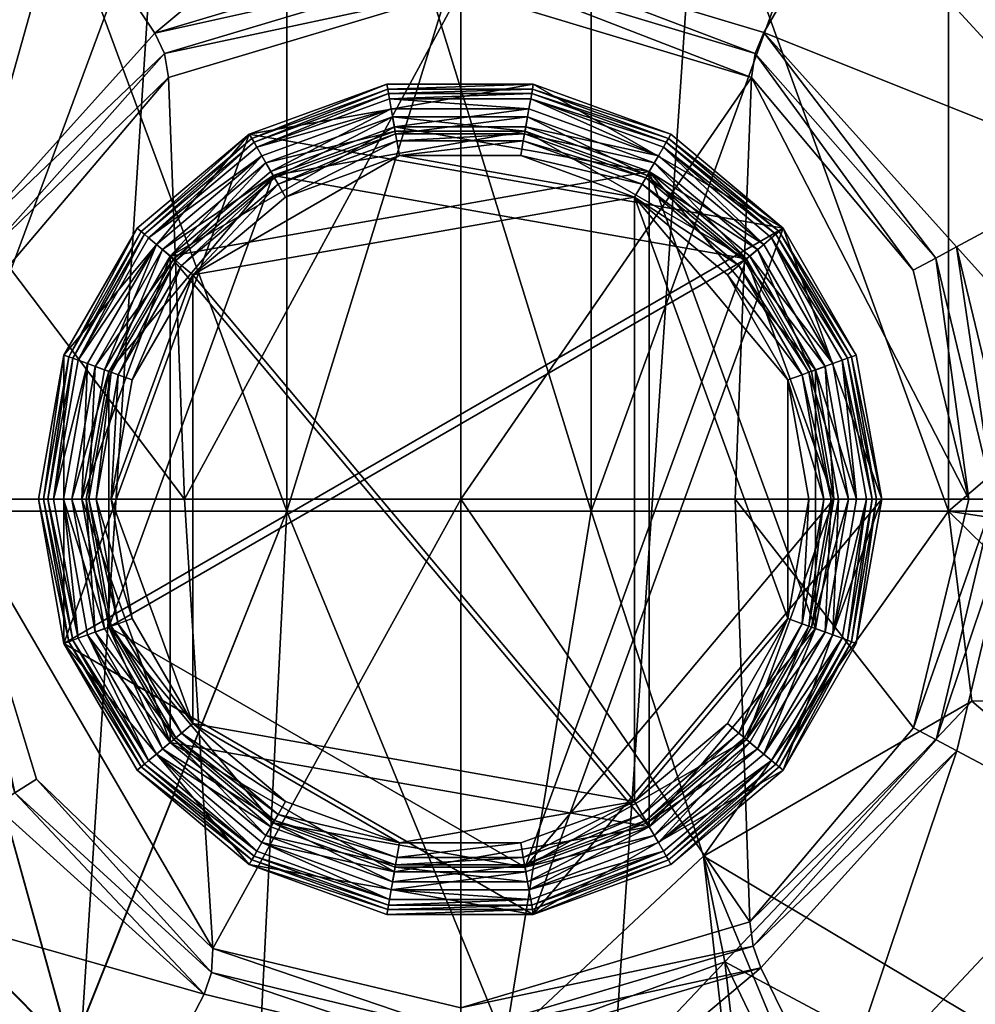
# Model space of a CAD drawing. Header units: centimetres. Extents: x -29.1 to 29.1, y -0.9 to 51.1.
# Tile 21 of 68: x -2.8 to 3.3, y 13.9 to 20.2. Entities that reach past the tile are written whole.
import ezdxf

# ---------------------------------------------------------------- set-up
doc = ezdxf.new("R2010")
doc.units = ezdxf.units.CM
doc.layers.add('CG261210', color=7, linetype='Continuous', true_color=0x99e4b8)

msp = doc.modelspace()

# ---------------------------------------------------------------- meshes
at = {"layer": 'CG261210', "color": 73, "true_color": 0x8fe157}
mesh = msp.add_polyface(dxfattribs=at)
corners = [(3.5345, 51.1, 4.35), (3.5345, -0.9, 4.35), (0.0049, -0.9, 4.35), (-1.7558, 17.1003, 6.09), (0.0045, 17.1003, 6.09), (0.0049, 20.348, 6.09), (1.7548, 17.1003, 6.09), (1.8585, 19.7887, 6.09), (-1.5756, 14.2363, 6.09), (0.0049, 13.8561, 6.09), (1.8481, 14.4049, 6.09), (2.8903, 15.6414, 6.09), (3.2437, 17.1002, 6.09), (-3.3592, 51.1, 4.35), (-3.3592, -0.9, 4.35), (-6.4524, -0.9, 4.35), (-2.8778, 18.5863, 6.09), (-3.2452, 17.0999, 6.09), (-1.8594, 19.788, 6.09), (-2.7009, 15.3155, 6.09), (0.0049, 51.1, 4.35), (2.8891, 18.5612, 6.09), (-4.608, 17.1224, 5.4335), (-4.1, 19.2107, 5.4335), (-4.8873, 19.6272, 4.95), (-3.8519, 14.5762, 5.4335), (-5.502, 17.1, 4.95), (4.6134, 17.0997, 5.4335), (4.1027, 14.9991, 5.4335), (4.8879, 14.5742, 4.95), (5.502, 17.1, 4.95), (4.8842, 19.6324, 4.95), (4.0981, 19.2117, 5.4335), (-3.553, 17.1026, 6.0112), (-3.1556, 18.7307, 6.0114), (-2.9656, 15.1465, 6.0112), (3.5517, 17.1001, 6.0116), (3.1673, 15.4953, 6.0114), (3.1657, 18.7081, 6.0115), (-3.022, 18.662, 6.0703), (-3.4041, 17.1005, 6.0703), (-2.839, 15.2277, 6.0703), (3.0344, 15.5656, 6.0703), (3.4027, 17.1001, 6.0704), (3.0332, 18.6372, 6.0704), (1.8682, 14.2497, 6.0703)]
mesh.append_faces([[corners[k] for k in face] for face in [(0, 1, 2), (3, 4, 5), (4, 6, 7), (4, 3, 8), (8, 9, 4), (6, 10, 11), (11, 12, 6), (13, 14, 15), (16, 17, 3), (3, 18, 16), (17, 19, 8), (8, 3, 17), (20, 2, 14), (12, 21, 7), (7, 6, 12), (4, 9, 10), (10, 6, 4), (22, 23, 24), (25, 22, 26), (27, 28, 29), (30, 31, 32), (32, 27, 30), (23, 22, 33), (33, 34, 23), (22, 25, 35), (35, 33, 22), (28, 27, 36), (36, 37, 28), (27, 32, 38), (38, 36, 27), (39, 16, 18), (40, 17, 16), (16, 39, 40), (41, 19, 17), (17, 40, 41), (42, 11, 10), (43, 12, 11), (11, 42, 43), (44, 21, 12), (12, 43, 44), (33, 40, 39), (39, 34, 33), (35, 41, 40), (40, 33, 35), (37, 42, 45), (36, 43, 42), (42, 37, 36), (38, 44, 43), (43, 36, 38)]], dxfattribs={"vtx2": -1, "color": 73})
mesh = msp.add_polyface(dxfattribs=at)
corners = [(0.0005, 42.3133, 6.09), (-2.3799, 41.603, 6.09), (-2.1565, 38.1, 6.09), (0.0045, 38.1, 6.09), (-2.3881, 34.6024, 6.09), (0.0001, 33.8867, 6.09), (-3.5153, 40.4131, 6.09), (-4.2133, 38.1, 6.09), (-3.6635, 36.0397, 6.09), (-3.3592, -0.9, 4.35), (-3.3592, 51.1, 4.35), (0.0049, 51.1, 4.35), (-3.3594, 43.6007, 4.95), (-5.4006, 41.6308, 4.95), (-4.6379, 41.167, 5.4335), (-2.9158, 42.8289, 5.4335), (-5.5544, 38.0903, 5.4335), (-5.556, 34.8356, 4.95), (-2.9635, 32.3684, 4.95), (-2.5355, 33.153, 5.4335), (-4.787, 35.2956, 5.4335), (-0.0191, 32.542, 5.4335), (-0.0023, 33.5794, 6.0103), (-2.4143, 34.2934, 6.0157), (-2.454, 41.8953, 6.0105), (0, 42.6205, 6.01), (-0.002, 43.6532, 5.4335), (-3.779, 40.5807, 6.0104), (-4.5205, 38.0988, 6.0101), (-3.9301, 35.8776, 6.0102), (-0.0006, 33.7279, 6.0701), (-2.4, 34.4434, 6.0714), (-2.4036, 41.7579, 6.0701), (0.0003, 42.4721, 6.07), (-3.6538, 40.4983, 6.0701), (-4.3721, 38.0997, 6.07), (-3.8042, 35.9584, 6.07)]
mesh.append_faces([[corners[k] for k in face] for face in [(0, 1, 2), (3, 2, 4), (4, 5, 3), (6, 7, 2), (2, 1, 6), (7, 8, 4), (4, 2, 7), (9, 10, 11), (12, 13, 14), (14, 15, 12), (16, 14, 13), (17, 18, 19), (19, 20, 17), (19, 21, 22), (22, 23, 19), (24, 25, 26), (15, 14, 27), (27, 24, 15), (14, 16, 28), (28, 27, 14), (16, 20, 29), (29, 28, 16), (20, 19, 23), (23, 29, 20), (30, 5, 4), (4, 31, 30), (32, 1, 0), (0, 33, 32), (34, 6, 1), (1, 32, 34), (35, 7, 6), (6, 34, 35), (36, 8, 7), (7, 35, 36), (31, 4, 8), (8, 36, 31), (22, 30, 31), (31, 23, 22), (24, 32, 33), (33, 25, 24), (27, 34, 32), (32, 24, 27), (28, 35, 34), (34, 27, 28), (29, 36, 35), (35, 28, 29), (23, 31, 36), (36, 29, 23)]], dxfattribs={"vtx2": -1, "color": 73})
mesh = msp.add_polyface(dxfattribs=at)
corners = [(0.0049, -0.9, 4.35), (0.0049, 51.1, 4.35), (3.5345, 51.1, 4.35), (-2.1565, 38.1, 6.09), (0.0045, 38.1, 6.09), (0.0005, 42.3133, 6.09), (2.4261, 38.1, 6.09), (2.4615, 41.5503, 6.09), (2.4342, 34.6289, 6.09), (3.798, 36.2987, 6.09), (4.2133, 38.1, 6.09), (3.5345, -0.9, 4.35), (6.4522, 51.1, 4.35), (3.5884, 40.2892, 6.09), (0.0001, 33.8867, 6.09), (3.5346, 32.7052, 4.95), (5.7903, 35.2656, 4.95), (4.9989, 35.6734, 5.4335), (3.0501, 33.4614, 5.4335), (5.508, 41.4473, 4.95), (3.5345, 43.498, 4.95), (3.0698, 42.7357, 5.4335), (4.7358, 41.0045, 5.4335), (-0.0191, 32.542, 5.4335), (2.5095, 34.3428, 6.0101), (-0.0023, 33.5794, 6.0103), (4.0759, 36.156, 6.0105), (4.5207, 38.0976, 6.0104), (5.5608, 38.0797, 5.4335), (3.8565, 40.4493, 6.0104), (2.5364, 41.8377, 6.0107), (0, 42.6205, 6.01), (2.4532, 34.4754, 6.07), (-0.0006, 33.7279, 6.0701), (3.9429, 36.225, 6.0701), (4.3721, 38.0994, 6.0701), (3.7289, 40.371, 6.0701), (2.481, 41.7041, 6.0702), (0.0003, 42.4721, 6.07)]
mesh.append_faces([[corners[k] for k in face] for face in [(0, 1, 2), (3, 4, 5), (4, 6, 7), (7, 5, 4), (6, 8, 9), (9, 10, 6), (11, 2, 12), (10, 13, 7), (7, 6, 10), (4, 14, 8), (8, 6, 4), (15, 16, 17), (17, 18, 15), (19, 20, 21), (21, 22, 19), (23, 18, 24), (24, 25, 23), (18, 17, 26), (26, 24, 18), (27, 26, 17), (28, 22, 29), (29, 27, 28), (22, 21, 30), (30, 29, 22), (31, 30, 21), (32, 8, 14), (14, 33, 32), (34, 9, 8), (8, 32, 34), (35, 10, 9), (9, 34, 35), (36, 13, 10), (10, 35, 36), (37, 7, 13), (13, 36, 37), (38, 5, 7), (7, 37, 38), (24, 32, 33), (33, 25, 24), (26, 34, 32), (32, 24, 26), (27, 35, 34), (34, 26, 27), (29, 36, 35), (35, 27, 29), (30, 37, 36), (36, 29, 30), (31, 38, 37), (37, 30, 31)]], dxfattribs={"vtx2": -1, "color": 73})
mesh = msp.add_polyface(dxfattribs=at)
corners = [(0.0049, 20.348, 6.09), (-1.8594, 19.788, 6.09), (-1.7558, 17.1003, 6.09), (0.0045, 31.6478, 4.95), (-2.9635, 32.3684, 4.95), (-3.3594, 27.6, 4.95), (0.0045, 27.6, 4.95), (-3.0109, 21.705, 4.95), (0.0045, 22.602, 4.95), (1.8585, 19.7887, 6.09), (0.0045, 17.1003, 6.09), (3.5343, 27.6, 4.95), (3.5346, 32.7052, 4.95), (2.9408, 21.746, 4.95), (4.8842, 19.6324, 4.95), (-5.556, 34.8356, 4.95), (-6.4524, 27.6, 4.95), (6.4522, 27.6, 4.95), (-2.5325, 20.9466, 5.4335), (0.0069, 21.702, 5.4335), (-4.8873, 19.6272, 4.95), (-4.1, 19.2107, 5.4335), (2.4681, 20.9844, 5.4335), (4.0981, 19.2117, 5.4335), (-0.0191, 32.542, 5.4335), (-2.5355, 33.153, 5.4335), (3.0501, 33.4614, 5.4335), (-1.9458, 20.0714, 6.0111), (0.0051, 20.6556, 6.0108), (-3.1556, 18.7307, 6.0114), (1.9373, 20.0767, 6.011), (3.1657, 18.7081, 6.0115), (-1.8842, 19.9408, 6.0703), (0.0049, 20.5069, 6.0702), (-3.022, 18.662, 6.0703), (1.8813, 19.9427, 6.0702), (2.8891, 18.5612, 6.09), (3.0332, 18.6372, 6.0704)]
mesh.append_faces([[corners[k] for k in face] for face in [(0, 1, 2), (3, 4, 5), (5, 6, 3), (6, 5, 7), (7, 8, 6), (9, 0, 10), (6, 11, 12), (12, 3, 6), (11, 13, 14), (5, 4, 15), (7, 5, 16), (12, 11, 17), (6, 8, 13), (13, 11, 6), (8, 7, 18), (18, 19, 8), (7, 20, 21), (21, 18, 7), (14, 13, 22), (22, 23, 14), (13, 8, 19), (19, 22, 13), (4, 3, 24), (24, 25, 4), (3, 12, 26), (26, 24, 3), (19, 18, 27), (27, 28, 19), (18, 21, 29), (29, 27, 18), (23, 22, 30), (30, 31, 23), (22, 19, 28), (28, 30, 22), (32, 1, 0), (0, 33, 32), (1, 32, 34), (35, 9, 36), (36, 37, 35), (33, 0, 9), (9, 35, 33), (27, 32, 33), (33, 28, 27), (29, 34, 32), (32, 27, 29), (30, 35, 37), (37, 31, 30), (28, 33, 35), (35, 30, 28)]], dxfattribs={"vtx2": -1, "color": 73})
at = {"layer": 'CG261210', "color": 221, "true_color": 0xe5a6d7}
mesh = msp.add_polyface(dxfattribs=at)
corners = [(-4.581, 17.024, 1), (-5.2228, 23.3115, 1), (-3.4347, 23.3115, 1), (-3.4347, 17.024, 1), (-5.1465, 23.3115, 4.58), (-13.4012, 23.3115, 4.58), (-13.5054, 17.024, 4.58), (-4.5907, 17.024, 4.58), (-13.657, 17.024, 1), (-13.657, 15.8144, 0), (-5.6001, 15.8144, 0), (-4.4699, 13.7, 0), (-1.1044, 17.024, 4.58), (-3.4347, 17.024, 4.58), (-2.4783, 13.5739, 4.58), (-1.304, 13.0525, 4.58), (-1.1044, 17.024, 1), (0.8364, 17.024, 1), (0.2862, 13.6367, 1), (-1.304, 13.0525, 1), (-3.6167, 14.7212, 1), (-2.4791, 13.5839, 1), (-3.6142, 14.7201, 4.58), (0.2847, 13.6359, 4.58), (0.8364, 17.024, 4.58), (0.8364, 24.8101, 1), (-1.1044, 24.8101, 1), (-1.1044, 28.9609, 1), (-3.4347, 24.8101, 4.58), (-1.1044, 24.8101, 4.58), (-1.1044, 28.9609, 4.58), (-3.4347, 24.8101, 1), (-3.4347, 28.9609, 1), (-5.279, 24.8101, 4.58), (-3.4347, 28.9609, 4.58), (-5.3758, 24.8101, 1), (-13.3764, 24.8101, 4.58), (-5.6459, 28.9609, 4.58), (-5.7995, 28.9609, 1), (-13.3683, 24.8101, 1), (0.8364, 23.3115, 1), (-1.1044, 23.3115, 1), (-3.4347, 23.3115, 4.58), (-1.1044, 23.3115, 4.58), (0.8364, 24.8101, 4.58), (-13.4238, 23.3115, 1), (0.8364, 23.3115, 4.58)]
mesh.append_faces([[corners[k] for k in face] for face in [(0, 1, 2), (2, 3, 0), (4, 5, 6), (6, 7, 4), (1, 0, 8), (9, 10, 11), (12, 13, 14), (14, 15, 12), (16, 17, 18), (18, 19, 16), (20, 0, 3), (3, 21, 20), (8, 0, 10), (0, 20, 11), (11, 10, 0), (13, 7, 22), (22, 14, 13), (16, 19, 21), (21, 3, 16), (12, 15, 23), (23, 24, 12), (25, 26, 27), (28, 29, 30), (26, 31, 32), (33, 28, 34), (32, 31, 35), (36, 33, 37), (38, 35, 39), (40, 41, 26), (42, 43, 29), (29, 28, 42), (41, 2, 31), (31, 26, 41), (4, 42, 28), (28, 33, 4), (44, 29, 43), (1, 35, 31), (31, 2, 1), (33, 36, 5), (5, 4, 33), (35, 1, 45), (17, 16, 41), (13, 12, 43), (43, 42, 13), (16, 3, 2), (2, 41, 16), (7, 13, 42), (42, 4, 7), (46, 43, 12)]], dxfattribs={"vtx2": -1, "color": 221})
mesh = msp.add_polyface(dxfattribs=at)
corners = [(11.2237, 9.0559, 4.58), (11.7351, 17.024, 4.58), (3.1132, 17.024, 4.58), (1.5517, 14.8237, 4.58), (0.8364, 17.024, 4.58), (0.2847, 13.6359, 4.58), (1.5517, 14.8237, 1), (3.1132, 17.024, 1), (3.2635, 15.8125, 0), (1.6876, 14.151, 0), (11.7351, 17.024, 1), (11.1386, 15.8144, 0), (13.3148, 14.11, 1), (12.6129, 13.3027, 0), (0.8364, 17.024, 1), (0.2862, 13.6367, 1), (9.359, 28.9609, 1), (10.1852, 24.8101, 1), (3.1132, 24.8101, 1), (3.1132, 28.9609, 1), (0.8364, 24.8101, 4.58), (3.1132, 24.8101, 4.58), (3.1132, 28.9609, 4.58), (0.8364, 28.9609, 4.58), (10.1852, 24.8101, 4.58), (12.377, 23.7968, 4.58), (11.8771, 28.9609, 4.58), (11.8771, 28.9609, 1), (12.377, 23.7968, 1), (9.359, 28.9609, 4.58), (-1.1044, 24.8101, 4.58), (0.8364, 24.8101, 1), (0.8364, 28.9609, 1), (10.4835, 23.3115, 1), (3.1132, 23.3115, 1), (0.8364, 23.3115, 4.58), (3.1132, 23.3115, 4.58), (10.4835, 23.3115, 4.58), (12.5575, 21.9324, 4.58), (12.5575, 21.9324, 1), (-1.1044, 24.8101, 1), (0.8364, 23.3115, 1), (-1.1044, 23.3115, 4.58), (13.3148, 14.11, 4.58), (-1.1044, 23.3115, 1), (-1.1044, 17.024, 4.58)]
mesh.append_faces([[corners[k] for k in face] for face in [(0, 1, 2), (3, 2, 4), (4, 5, 3), (6, 7, 8), (8, 9, 6), (7, 10, 11), (11, 8, 7), (10, 12, 13), (13, 11, 10), (14, 7, 6), (6, 15, 14), (15, 6, 9), (16, 17, 18), (18, 19, 16), (20, 21, 22), (22, 23, 20), (24, 25, 26), (27, 28, 17), (21, 24, 29), (30, 20, 23), (18, 31, 32), (17, 33, 34), (34, 18, 17), (35, 36, 21), (21, 20, 35), (37, 38, 25), (25, 24, 37), (28, 39, 33), (33, 17, 28), (36, 37, 24), (24, 21, 36), (40, 31, 41), (42, 35, 20), (34, 41, 31), (31, 18, 34), (33, 10, 7), (7, 34, 33), (4, 2, 36), (36, 35, 4), (1, 43, 38), (38, 37, 1), (39, 12, 10), (10, 33, 39), (2, 1, 37), (37, 36, 2), (44, 41, 14), (45, 4, 35), (7, 14, 41), (41, 34, 7)]], dxfattribs={"vtx2": -1, "color": 221})
at = {"layer": 'CG261210', "color": 133, "true_color": 0x57e1c6}
mesh = msp.add_polyface(dxfattribs=at)
corners = [(8.3339, 27.2018, 8.05), (7.6576, 27.2009, 8.05), (7.6025, 21.9528, 8.05), (7.6724, 26.8209, 6.65), (7.6024, 21.9528, 6.65), (7.6765, 17.4358, 9.4493), (7.6596, 17.5102, 8.0477), (7.2386, 17.4986, 7.9772), (7.4212, 17.4358, 9.45), (7.034, 17.4913, 8.1503), (7.1659, 17.4173, 9.45), (6.0502, 17.4771, 8.4155), (7.6724, 17.8585, 6.65), (7.6762, 27.2676, 9.449), (7.4213, 27.2657, 9.45), (7.273, 27.2005, 7.8659), (7.2731, 28.0049, 7.8657), (7.0134, 27.2011, 8.05), (7.166, 27.2632, 9.45), (7.1659, 27.9349, 9.45), (7.6751, 28.3829, 6.65), (7.0133, 27.9994, 8.05), (6.3643, 27.2012, 8.05), (6.3625, 27.2633, 9.4496), (6.3624, 27.935, 9.4496), (6.3643, 27.9995, 8.05), (1.3, 27.2026, 8.05), (1.3, 27.2655, 9.45), (1.3, 27.9346, 9.45), (0.9671, 27.1389, 8.05), (0.6405, 27.9977, 8.05), (0.945, 27.1979, 9.45), (0.6742, 27.9346, 9.45), (0.6476, 26.9223, 8.05), (0.0971, 27.4519, 8.05), (0.603, 26.9676, 9.4501)]
mesh.append_faces([[corners[k] for k in face] for face in [(7, 6, 12), (1, 15, 3)]], dxfattribs={"color": 133})
mesh.append_faces([[corners[k] for k in face] for face in [(0, 1, 2), (1, 3, 4), (4, 2, 1), (5, 6, 7), (7, 8, 5), (8, 7, 9), (10, 9, 11), (12, 6, 2), (2, 4, 12), (1, 13, 14), (14, 15, 1), (16, 15, 17), (15, 14, 18), (18, 17, 15), (19, 18, 14), (20, 3, 15), (21, 17, 22), (17, 18, 23), (23, 22, 17), (24, 23, 18), (25, 22, 26), (22, 23, 27), (27, 26, 22), (28, 27, 23), (26, 29, 30), (26, 27, 31), (31, 29, 26), (32, 31, 27), (29, 33, 34), (31, 35, 33), (33, 29, 31)]], dxfattribs={"vtx2": -1, "color": 133})
mesh = msp.add_polyface(dxfattribs=at)
corners = [(-8.3522, 17.4904, 8.0477), (-7.6479, 17.4904, 8.0477), (-7.6654, 26.0131, 8.05), (-7.6021, 17.8875, 6.65), (-7.6025, 25.6454, 6.65), (-8.3974, 25.6454, 6.65), (-8.3522, 17.4382, 9.4493), (-7.6479, 17.4382, 9.45), (-7.4035, 17.4347, 9.45), (-7.2638, 17.497, 7.9014), (-7.1482, 17.4346, 9.4501), (-6.9869, 17.4914, 8.164), (-6.0565, 17.4245, 9.4159), (-6.0569, 17.4665, 8.4132), (-8.3346, 26.0131, 8.05), (-7.6462, 27.2093, 8.0492), (-8.3504, 27.2093, 8.0492), (-7.6025, 26.8236, 6.65), (-8.3975, 26.8237, 6.65), (-8.3507, 27.2718, 9.4174), (-7.6482, 27.272, 9.4404), (-7.675, 27.9389, 9.4401), (-7.42, 27.2659, 9.45), (-7.42, 27.9351, 9.45), (-7.3049, 27.1963, 7.7751), (-6.9253, 27.9977, 8.05), (-6.9253, 27.2025, 8.05), (-7.1647, 27.2654, 9.45), (-7.1647, 27.9338, 9.45), (-7.3048, 28.006, 7.7753), (-6.3631, 27.9979, 8.05), (-6.3631, 27.2024, 8.05), (-6.3612, 27.2658, 9.4496), (-6.3612, 27.9351, 9.4496), (-1.2988, 27.9977, 8.05), (-1.2988, 27.2027, 8.05), (-1.2988, 27.2654, 9.45), (-1.2988, 27.9346, 9.45), (-0.6393, 27.2027, 8.05), (-0.673, 27.2657, 9.45), (-0.0928, 27.7521, 8.05), (-0.1078, 27.826, 9.45), (-0.966, 28.0619, 8.05), (-0.9415, 28.0041, 9.45)]
mesh.append_faces([[corners[k] for k in face] for face in [(1, 9, 3), (24, 15, 17)]], dxfattribs={"color": 133})
mesh.append_faces([[corners[k] for k in face] for face in [(0, 1, 2), (1, 3, 4), (4, 2, 1), (5, 4, 3), (6, 7, 1), (1, 7, 8), (8, 9, 1), (9, 8, 10), (10, 11, 9), (12, 13, 11), (14, 2, 15), (15, 16, 14), (2, 4, 17), (17, 15, 2), (18, 17, 4), (19, 20, 21), (16, 15, 20), (21, 20, 22), (22, 23, 21), (20, 15, 24), (24, 22, 20), (25, 26, 24), (23, 22, 27), (27, 28, 23), (22, 24, 26), (26, 27, 22), (29, 24, 17), (30, 31, 26), (28, 27, 32), (32, 33, 28), (27, 26, 31), (31, 32, 27), (34, 35, 31), (33, 32, 36), (36, 37, 33), (32, 31, 35), (35, 36, 32), (38, 35, 34), (37, 36, 39), (36, 35, 38), (38, 39, 36), (39, 38, 40), (40, 41, 39), (40, 38, 42), (43, 39, 41)]], dxfattribs={"vtx2": -1, "color": 133})
at = {"layer": 'CG261210', "color": 146, "true_color": 0x086e87}
mesh = msp.add_polyface(dxfattribs=at)
corners = [(2.6884, 17.0998, 7.9211), (2.5263, 18.0192, 7.9211), (2.0596, 18.8277, 7.9211), (1.3444, 19.4277, 7.9211), (0.4672, 19.747, 7.9211), (-0.4664, 19.747, 7.9211), (-1.3436, 19.4277, 7.9211), (-2.0587, 18.8277, 7.9211), (-2.5255, 18.0192, 7.9211), (-2.6876, 17.0998, 7.9211), (-2.5255, 16.1805, 7.9211), (-2.0587, 15.372, 7.9211), (-1.3436, 14.772, 7.9211), (-0.4664, 14.4527, 7.9211), (0.4672, 14.4527, 7.9211), (1.3444, 14.772, 7.9211), (2.0595, 15.372, 7.9211), (2.5263, 16.1805, 7.9211), (2.6559, 17.0998, 8.0595), (2.4958, 18.0081, 8.0595), (2.0347, 18.8068, 8.0595), (1.3282, 19.3996, 8.0595), (0.4615, 19.715, 8.0595), (-0.4607, 19.715, 8.0595), (-1.3273, 19.3996, 8.0595), (-2.0338, 18.8068, 8.0595), (-2.495, 18.0081, 8.0595), (-2.6551, 17.0998, 8.0595), (-2.495, 16.1916, 8.0595), (-2.0338, 15.3929, 8.0595), (-1.3273, 14.8001, 8.0595), (-0.4607, 14.4847, 8.0595), (0.4615, 14.4847, 8.0595), (1.3282, 14.8001, 8.0595), (2.0347, 15.3929, 8.0595), (2.4958, 16.1916, 8.0595), (2.6281, 17.0998, 8.1197), (2.4696, 17.9986, 8.1197), (2.0133, 18.7889, 8.1197), (1.3142, 19.3755, 8.1197), (0.4567, 19.6876, 8.1197), (-0.4559, 19.6876, 8.1197), (-1.3134, 19.3755, 8.1197), (-2.0125, 18.7889, 8.1197), (-2.4688, 17.9986, 8.1197), (-2.6272, 17.0998, 8.1197), (-2.4688, 16.2011, 8.1197), (-2.0125, 15.4108, 8.1197), (-1.3134, 14.8242, 8.1197), (-0.4559, 14.5121, 8.1197), (0.4567, 14.5121, 8.1197), (1.3142, 14.8242, 8.1197), (2.0133, 15.4108, 8.1197), (2.4696, 16.2011, 8.1197), (2.5923, 17.0998, 8.1686), (2.436, 17.9863, 8.1686), (1.9859, 18.7659, 8.1686), (1.2963, 19.3445, 8.1686), (0.4505, 19.6523, 8.1686), (-0.4497, 19.6523, 8.1686), (-1.2955, 19.3445, 8.1686), (-1.9851, 18.7659, 8.1686), (-2.4351, 17.9863, 8.1686), (-2.5914, 17.0998, 8.1686), (-2.4351, 16.2134, 8.1686), (-1.9851, 15.4338, 8.1686), (-1.2955, 14.8552, 8.1686), (-0.4497, 14.5474, 8.1686), (0.4505, 14.5474, 8.1686), (1.2963, 14.8552, 8.1686), (1.9859, 15.4338, 8.1686), (2.436, 16.2134, 8.1686), (2.4121, 17.0998, 8.2448), (2.2666, 17.9247, 8.2448), (1.8478, 18.65, 8.2448), (1.2062, 19.1884, 8.2448), (0.4192, 19.4749, 8.2448), (-0.4184, 19.4749, 8.2448), (-1.2054, 19.1884, 8.2448), (-1.847, 18.65, 8.2448), (-2.2658, 17.9247, 8.2448), (-2.4112, 17.0998, 8.2448), (-2.2658, 16.275, 8.2448), (-1.847, 15.5497, 8.2448), (-1.2054, 15.0113, 8.2448), (-0.4184, 14.7248, 8.2448), (0.4192, 14.7248, 8.2448), (1.2062, 15.0113, 8.2448), (1.8478, 15.5497, 8.2448), (2.2666, 16.275, 8.2448), (2.3758, 16.2353, 8.2165), (1.9368, 15.475, 8.2165), (1.2643, 14.9107, 8.2165), (0.4394, 14.6104, 8.2165), (-0.4385, 14.6104, 8.2165), (-1.2635, 14.9107, 8.2165), (-1.936, 15.475, 8.2165), (-2.375, 16.2353, 8.2165), (-2.5274, 17.0998, 8.2165), (-2.375, 17.9644, 8.2165), (-1.936, 18.7247, 8.2165), (-1.2635, 19.289, 8.2165), (-0.4385, 19.5892, 8.2165), (0.4394, 19.5892, 8.2165), (1.2643, 19.289, 8.2165), (1.9368, 18.7247, 8.2165), (2.3758, 17.9644, 8.2165), (2.5282, 17.0998, 8.2165)]
mesh.append_faces([[corners[k] for k in face] for face in [(14, 12, 10), (10, 8, 6), (6, 4, 2), (10, 6, 2), (14, 10, 2), (14, 2, 0), (16, 14, 0), (75, 77, 79), (79, 81, 83), (83, 85, 87), (79, 83, 87), (75, 79, 87), (75, 87, 89), (73, 75, 89)]], dxfattribs={"vtx0": -1, "vtx1": -1, "vtx2": -1, "color": 146})
mesh.append_faces([[corners[k] for k in face] for face in [(17, 16, 0), (72, 73, 89)]], dxfattribs={"vtx1": -1, "color": 146})
mesh.append_faces([[corners[k] for k in face] for face in [(0, 1, 19), (19, 18, 0), (1, 2, 20), (20, 19, 1), (2, 3, 21), (21, 20, 2), (3, 4, 22), (22, 21, 3), (4, 5, 23), (23, 22, 4), (5, 6, 24), (24, 23, 5), (6, 7, 25), (25, 24, 6), (7, 8, 26), (26, 25, 7), (8, 9, 27), (27, 26, 8), (9, 10, 28), (28, 27, 9), (10, 11, 29), (29, 28, 10), (11, 12, 30), (30, 29, 11), (12, 13, 31), (31, 30, 12), (13, 14, 32), (32, 31, 13), (14, 15, 33), (33, 32, 14), (15, 16, 34), (34, 33, 15), (16, 17, 35), (35, 34, 16), (17, 0, 18), (18, 35, 17), (16, 15, 14), (14, 13, 12), (12, 11, 10), (10, 9, 8), (8, 7, 6), (6, 5, 4), (4, 3, 2), (2, 1, 0), (73, 74, 75), (75, 76, 77), (77, 78, 79), (79, 80, 81), (81, 82, 83), (83, 84, 85), (85, 86, 87), (87, 88, 89), (18, 19, 37), (37, 36, 18), (19, 20, 38), (38, 37, 19), (20, 21, 39), (39, 38, 20), (21, 22, 40), (40, 39, 21), (22, 23, 41), (41, 40, 22), (23, 24, 42), (42, 41, 23), (24, 25, 43), (43, 42, 24), (25, 26, 44), (44, 43, 25), (26, 27, 45), (45, 44, 26), (27, 28, 46), (46, 45, 27), (28, 29, 47), (47, 46, 28), (29, 30, 48), (48, 47, 29), (30, 31, 49), (49, 48, 30), (31, 32, 50), (50, 49, 31), (32, 33, 51), (51, 50, 32), (33, 34, 52), (52, 51, 33), (34, 35, 53), (53, 52, 34), (35, 18, 36), (36, 53, 35), (36, 37, 55), (55, 54, 36), (37, 38, 56), (56, 55, 37), (38, 39, 57), (57, 56, 38), (39, 40, 58), (58, 57, 39), (40, 41, 59), (59, 58, 40), (41, 42, 60), (60, 59, 41), (42, 43, 61), (61, 60, 42), (43, 44, 62), (62, 61, 43), (44, 45, 63), (63, 62, 44), (45, 46, 64), (64, 63, 45), (46, 47, 65), (65, 64, 46), (47, 48, 66), (66, 65, 47), (48, 49, 67), (67, 66, 48), (49, 50, 68), (68, 67, 49), (50, 51, 69), (69, 68, 50), (51, 52, 70), (70, 69, 51), (52, 53, 71), (71, 70, 52), (53, 36, 54), (54, 71, 53), (55, 106, 107), (107, 54, 55), (56, 105, 106), (106, 55, 56), (57, 104, 105), (105, 56, 57), (58, 103, 104), (104, 57, 58), (59, 102, 103), (103, 58, 59), (60, 101, 102), (102, 59, 60), (61, 100, 101), (101, 60, 61), (62, 99, 100), (100, 61, 62), (63, 98, 99), (99, 62, 63), (64, 97, 98), (98, 63, 64), (65, 96, 97), (97, 64, 65), (66, 95, 96), (96, 65, 66), (67, 94, 95), (95, 66, 67), (68, 93, 94), (94, 67, 68), (69, 92, 93), (93, 68, 69), (70, 91, 92), (92, 69, 70), (71, 90, 91), (91, 70, 71), (54, 107, 90), (90, 71, 54), (73, 72, 107), (107, 106, 73), (74, 73, 106), (106, 105, 74), (75, 74, 105), (105, 104, 75), (76, 75, 104), (104, 103, 76), (77, 76, 103), (103, 102, 77), (78, 77, 102), (102, 101, 78), (79, 78, 101), (101, 100, 79), (80, 79, 100), (100, 99, 80), (81, 80, 99), (99, 98, 81), (82, 81, 98), (98, 97, 82), (83, 82, 97), (97, 96, 83), (84, 83, 96), (96, 95, 84), (85, 84, 95), (95, 94, 85), (86, 85, 94), (94, 93, 86), (87, 86, 93), (93, 92, 87), (88, 87, 92), (92, 91, 88), (89, 88, 91), (91, 90, 89), (72, 89, 90), (90, 107, 72)]], dxfattribs={"vtx2": -1, "color": 146})
at = {"layer": 'CG261210', "color": 236, "true_color": 0x8d073a}
mesh = msp.add_polyface(dxfattribs=at)
corners = [(2.3836, 17.0998, 6.3964), (2.2398, 17.9149, 6.3964), (1.826, 18.6317, 6.3964), (1.192, 19.1637, 6.3964), (0.4142, 19.4468, 6.3964), (-0.4134, 19.4468, 6.3964), (-1.1912, 19.1637, 6.3964), (-1.8252, 18.6317, 6.3964), (-2.239, 17.9149, 6.3964), (-2.3827, 17.0998, 6.3964), (-2.239, 16.2848, 6.3964), (-1.8252, 15.568, 6.3964), (-1.1912, 15.036, 6.3964), (-0.4134, 14.7529, 6.3964), (0.4142, 14.7529, 6.3964), (1.192, 15.036, 6.3964), (1.826, 15.568, 6.3964), (2.2398, 16.2848, 6.3964), (2.4764, 17.0998, 6.5164), (2.3271, 17.9467, 6.5164), (1.8971, 18.6914, 6.5164), (1.2384, 19.2441, 6.5164), (0.4304, 19.5382, 6.5164), (-0.4295, 19.5382, 6.5164), (-1.2376, 19.2441, 6.5164), (-1.8963, 18.6914, 6.5164), (-2.3263, 17.9467, 6.5164), (-2.4756, 17.0998, 6.5164), (-2.3263, 16.253, 6.5164), (-1.8963, 15.5083, 6.5164), (-1.2376, 14.9556, 6.5164), (-0.4295, 14.6615, 6.5164), (0.4304, 14.6615, 6.5164), (1.2384, 14.9556, 6.5164), (1.8971, 15.5083, 6.5164), (2.3271, 16.253, 6.5164), (2.3667, 17.0998, 7.3156), (2.224, 17.9092, 7.3156), (1.8131, 18.6209, 7.3156), (1.1836, 19.1491, 7.3156), (0.4113, 19.4302, 7.3156), (-0.4105, 19.4302, 7.3156), (-1.1828, 19.1491, 7.3156), (-1.8123, 18.6209, 7.3156), (-2.2232, 17.9092, 7.3156), (-2.3659, 17.0998, 7.3156), (-2.2232, 16.2905, 7.3156), (-1.8123, 15.5788, 7.3156), (-1.1828, 15.0505, 7.3156), (-0.4105, 14.7695, 7.3156), (0.4113, 14.7695, 7.3156), (1.1836, 15.0505, 7.3156), (1.8131, 15.5788, 7.3156), (2.224, 16.2905, 7.3156), (2.3202, 17.0998, 7.3156), (2.1803, 17.8933, 7.3156), (1.7775, 18.591, 7.3156), (1.1603, 19.1088, 7.3156), (0.4032, 19.3844, 7.3156), (-0.4024, 19.3844, 7.3156), (-1.1595, 19.1088, 7.3156), (-1.7766, 18.591, 7.3156), (-2.1795, 17.8933, 7.3156), (-2.3194, 17.0998, 7.3156), (-2.1795, 16.3064, 7.3156), (-1.7766, 15.6087, 7.3156), (-1.1595, 15.0908, 7.3156), (-0.4024, 14.8153, 7.3156), (0.4032, 14.8153, 7.3156), (1.1603, 15.0908, 7.3156), (1.7775, 15.6087, 7.3156), (2.1803, 16.3064, 7.3156), (2.2247, 17.0998, 7.9526), (2.0906, 17.8606, 7.9526), (1.7043, 18.5296, 7.9526), (1.1126, 19.0262, 7.9526), (0.3867, 19.2904, 7.9526), (-0.3858, 19.2904, 7.9526), (-1.1117, 19.0262, 7.9526), (-1.7035, 18.5296, 7.9526), (-2.0898, 17.8606, 7.9526), (-2.2239, 17.0998, 7.9526), (-2.0898, 16.3391, 7.9526), (-1.7035, 15.6701, 7.9526), (-1.1117, 15.1735, 7.9526), (-0.3858, 14.9093, 7.9526), (0.3867, 14.9093, 7.9526), (1.1126, 15.1735, 7.9526), (1.7043, 15.6701, 7.9526), (2.0906, 16.3391, 7.9526)]
mesh.append_faces([[corners[k] for k in face] for face in [(14, 12, 10), (10, 8, 6), (6, 4, 2), (10, 6, 2), (14, 10, 2), (14, 2, 0), (16, 14, 0), (75, 77, 79), (79, 81, 83), (83, 85, 87), (79, 83, 87), (75, 79, 87), (75, 87, 89), (73, 75, 89)]], dxfattribs={"vtx0": -1, "vtx1": -1, "vtx2": -1, "color": 236})
mesh.append_faces([[corners[k] for k in face] for face in [(17, 16, 0), (72, 73, 89)]], dxfattribs={"vtx1": -1, "color": 236})
mesh.append_faces([[corners[k] for k in face] for face in [(0, 1, 19), (19, 18, 0), (1, 2, 20), (20, 19, 1), (2, 3, 21), (21, 20, 2), (3, 4, 22), (22, 21, 3), (4, 5, 23), (23, 22, 4), (5, 6, 24), (24, 23, 5), (6, 7, 25), (25, 24, 6), (7, 8, 26), (26, 25, 7), (8, 9, 27), (27, 26, 8), (9, 10, 28), (28, 27, 9), (10, 11, 29), (29, 28, 10), (11, 12, 30), (30, 29, 11), (12, 13, 31), (31, 30, 12), (13, 14, 32), (32, 31, 13), (14, 15, 33), (33, 32, 14), (15, 16, 34), (34, 33, 15), (16, 17, 35), (35, 34, 16), (17, 0, 18), (18, 35, 17), (16, 15, 14), (14, 13, 12), (12, 11, 10), (10, 9, 8), (8, 7, 6), (6, 5, 4), (4, 3, 2), (2, 1, 0), (73, 74, 75), (75, 76, 77), (77, 78, 79), (79, 80, 81), (81, 82, 83), (83, 84, 85), (85, 86, 87), (87, 88, 89), (18, 19, 37), (37, 36, 18), (19, 20, 38), (38, 37, 19), (20, 21, 39), (39, 38, 20), (21, 22, 40), (40, 39, 21), (22, 23, 41), (41, 40, 22), (23, 24, 42), (42, 41, 23), (24, 25, 43), (43, 42, 24), (25, 26, 44), (44, 43, 25), (26, 27, 45), (45, 44, 26), (27, 28, 46), (46, 45, 27), (28, 29, 47), (47, 46, 28), (29, 30, 48), (48, 47, 29), (30, 31, 49), (49, 48, 30), (31, 32, 50), (50, 49, 31), (32, 33, 51), (51, 50, 32), (33, 34, 52), (52, 51, 33), (34, 35, 53), (53, 52, 34), (35, 18, 36), (36, 53, 35), (36, 37, 55), (55, 54, 36), (37, 38, 56), (56, 55, 37), (38, 39, 57), (57, 56, 38), (39, 40, 58), (58, 57, 39), (40, 41, 59), (59, 58, 40), (41, 42, 60), (60, 59, 41), (42, 43, 61), (61, 60, 42), (43, 44, 62), (62, 61, 43), (44, 45, 63), (63, 62, 44), (45, 46, 64), (64, 63, 45), (46, 47, 65), (65, 64, 46), (47, 48, 66), (66, 65, 47), (48, 49, 67), (67, 66, 48), (49, 50, 68), (68, 67, 49), (50, 51, 69), (69, 68, 50), (51, 52, 70), (70, 69, 51), (52, 53, 71), (71, 70, 52), (53, 36, 54), (54, 71, 53), (54, 55, 73), (73, 72, 54), (55, 56, 74), (74, 73, 55), (56, 57, 75), (75, 74, 56), (57, 58, 76), (76, 75, 57), (58, 59, 77), (77, 76, 58), (59, 60, 78), (78, 77, 59), (60, 61, 79), (79, 78, 60), (61, 62, 80), (80, 79, 61), (62, 63, 81), (81, 80, 62), (63, 64, 82), (82, 81, 63), (64, 65, 83), (83, 82, 64), (65, 66, 84), (84, 83, 65), (66, 67, 85), (85, 84, 66), (67, 68, 86), (86, 85, 67), (68, 69, 87), (87, 86, 68), (69, 70, 88), (88, 87, 69), (70, 71, 89), (89, 88, 70), (71, 54, 72), (72, 89, 71)]], dxfattribs={"vtx2": -1, "color": 236})
at = {"layer": 'CG261210', "color": 221, "true_color": 0xe5a6d7}
mesh = msp.add_polyface(dxfattribs=at)
corners = [(-13.8738, 0.9146, 4.58), (-5.3996, 0.9146, 4.58), (-3.6142, 14.7201, 4.58), (-13.5481, 9.0559, 4.58), (-5.3996, 1.2619, 1), (-13.8627, 2.0528, 0), (-13.6821, 9.0559, 0), (-4.4699, 13.7, 0), (-5.3665, 2.0517, 0), (-3.4347, 0.9146, 4.58), (-2.4783, 13.5739, 4.58), (0.8364, 0.9146, 4.58), (0.2847, 13.6359, 4.58), (-1.304, 13.0525, 4.58), (-1.1044, 0.9146, 4.58), (-3.4347, 1.2619, 1), (-1.1044, 1.2619, 1), (-3.4178, 2.0526, 0), (-3.0087, 12.4839, 0), (-1.3048, 11.8262, 0), (-1.1129, 2.0529, 0), (-4.5907, 17.024, 4.58), (-13.5054, 17.024, 4.58), (-13.657, 15.8144, 0), (-3.4347, 1.4462, 0.3933), (-1.1044, 1.4462, 0.3933), (-13.8738, 1.4462, 0.3933), (-5.3996, 1.4462, 0.3933), (-3.6167, 14.7212, 1), (-2.4791, 13.5839, 1), (-1.304, 13.0525, 1), (0.2862, 13.6367, 1), (0.2223, 12.6005, 0), (0.8364, 1.2619, 1), (0.8123, 2.0523, 0), (0.8364, 1.4462, 0.3933), (-3.4304, 1.6858, 0.0983), (-1.1065, 1.6858, 0.0983), (-5.3913, 1.6855, 0.0983), (-13.871, 1.6858, 0.0983), (0.8304, 1.6857, 0.0983)]
mesh.append_faces([[corners[k] for k in face] for face in [(0, 1, 2), (2, 3, 0), (4, 1, 0), (5, 6, 7), (7, 8, 5), (1, 9, 10), (10, 2, 1), (11, 12, 13), (13, 14, 11), (9, 15, 16), (16, 14, 9), (17, 18, 19), (19, 20, 17), (21, 22, 3), (3, 2, 21), (7, 6, 23), (15, 24, 25), (25, 16, 15), (26, 27, 4), (28, 29, 18), (18, 7, 28), (30, 31, 32), (32, 19, 30), (9, 14, 13), (13, 10, 9), (1, 4, 15), (15, 9, 1), (8, 7, 18), (18, 17, 8), (4, 27, 24), (24, 15, 4), (30, 19, 18), (18, 29, 30), (14, 16, 33), (34, 20, 19), (19, 32, 34), (16, 25, 35), (36, 17, 20), (20, 37, 36), (8, 38, 39), (38, 8, 17), (17, 36, 38), (37, 20, 34), (24, 36, 37), (37, 25, 24), (38, 27, 26), (27, 38, 36), (36, 24, 27), (25, 37, 40)]], dxfattribs={"vtx2": -1, "color": 221})
mesh = msp.add_polyface(dxfattribs=at)
corners = [(0.8364, 0.9146, 4.58), (0.8364, 1.2619, 1), (3.1132, 1.2619, 1), (3.1132, 0.9146, 4.58), (3.0645, 2.0502, 0), (0.8123, 2.0523, 0), (0.2223, 12.6005, 0), (1.6876, 14.151, 0), (7.3199, 0.9146, 4.58), (11.2237, 9.0559, 4.58), (1.5517, 14.8237, 4.58), (7.3199, 1.2619, 1), (10.6432, 1.2618, 1), (10.6432, 0.9146, 4.58), (7.5202, 2.0035, 0), (11.2237, 9.0559, 0), (15.8189, 12.1623, 0), (10.8331, 2.0088, 0), (15.9999, 13.1071, 4.58), (3.1132, 17.024, 4.58), (11.1386, 15.8144, 0), (12.6129, 13.3027, 0), (13.3148, 14.11, 4.58), (11.7351, 17.024, 4.58), (3.2635, 15.8125, 0), (7.3199, 1.4461, 0.3933), (10.6432, 1.4461, 0.3933), (3.1132, 1.4461, 0.3933), (0.8364, 1.4462, 0.3933), (-1.1044, 0.9146, 4.58), (0.2847, 13.6359, 4.58), (-1.1044, 1.2619, 1), (0.2862, 13.6367, 1), (7.37, 1.6735, 0.0983), (10.6907, 1.6748, 0.0983), (3.1011, 1.6851, 0.0983), (0.8304, 1.6857, 0.0983), (-1.1065, 1.6858, 0.0983), (-1.1044, 1.4462, 0.3933)]
mesh.append_faces([[corners[k] for k in face] for face in [(0, 1, 2), (2, 3, 0), (4, 5, 6), (6, 7, 4), (8, 9, 10), (10, 3, 8), (8, 11, 12), (12, 13, 8), (14, 15, 16), (16, 17, 14), (8, 13, 18), (18, 9, 8), (3, 2, 11), (11, 8, 3), (14, 4, 7), (7, 15, 14), (19, 10, 9), (15, 20, 21), (21, 16, 15), (22, 23, 9), (9, 18, 22), (24, 20, 15), (15, 7, 24), (12, 11, 25), (25, 26, 12), (11, 2, 27), (27, 25, 11), (1, 28, 27), (27, 2, 1), (1, 0, 29), (3, 10, 30), (30, 0, 3), (28, 1, 31), (7, 6, 32), (33, 14, 17), (17, 34, 33), (35, 4, 14), (14, 33, 35), (36, 5, 4), (4, 35, 36), (5, 36, 37), (25, 33, 34), (34, 26, 25), (27, 35, 33), (33, 25, 27), (28, 36, 35), (35, 27, 28), (36, 28, 38)]], dxfattribs={"vtx2": -1, "color": 221})
at = {"layer": 'CG261210', "color": 133, "true_color": 0x57e1c6}
mesh = msp.add_polyface(dxfattribs=at)
corners = [(-8.3413, 12.6932, 9.3785), (-7.6595, 12.6932, 9.3785), (-7.6654, 13.7523, 8.1168), (-7.5969, 12.1003, 7.9071), (-7.597, 13.0053, 6.8286), (-8.3346, 13.9017, 8.05), (-7.6654, 13.9017, 8.05), (-7.6479, 16.7007, 8.05), (-8.3521, 16.7007, 8.05), (-8.3975, 16.327, 6.65), (-7.6025, 16.3266, 6.65), (-7.597, 13.3881, 6.65), (-7.597, 13.2284, 6.6763), (-7.6655, 13.8375, 8.0604), (-7.6654, 13.7936, 8.0817), (-7.597, 13.0997, 6.7427), (-8.3347, 13.8375, 8.0604), (-8.4031, 13.2284, 6.6763), (-8.3347, 13.7936, 8.0817), (-8.3347, 13.7523, 8.1168), (-8.4031, 13.0997, 6.7427), (-8.4032, 13.0053, 6.8286), (-7.6479, 16.7656, 9.45), (-7.2638, 16.7002, 7.9014), (-7.4035, 16.7651, 9.45), (-6.9869, 16.7081, 8.1641), (-7.1482, 16.7651, 9.4501), (-6.0569, 16.7339, 8.4132), (-6.0568, 16.7756, 9.4159), (-4.8001, 16.7944, 8.7501), (-5.5961, 16.7909, 9.4012), (-4.1977, 16.8162, 8.75), (-4.0911, 16.8226, 8.7809), (-4.0149, 16.8303, 8.8693), (-4.0045, 16.8434, 9.0017), (-4.0603, 16.8392, 9.21), (-4.0984, 16.8379, 9.2835), (-4.1566, 16.8382, 9.3332), (-4.2471, 16.8357, 9.3581), (-0.239, 13.083, 8.9023), (-0.2721, 13.0495, 8.8887), (-0.2698, 13.0362, 8.9925), (-0.2794, 12.9583, 8.8104), (-0.2411, 12.9914, 8.7899), (-0.2855, 12.9636, 8.8607), (-0.2709, 12.8835, 9.2613), (-0.2702, 12.9461, 9.2469)]
mesh.append_faces([[corners[k] for k in face] for face in [(23, 7, 10)]], dxfattribs={"color": 133})
mesh.append_faces([[corners[k] for k in face] for face in [(30, 34, 38)]], dxfattribs={"vtx0": -1, "vtx1": -1, "color": 133})
mesh.append_faces([[corners[k] for k in face] for face in [(29, 32, 33), (29, 33, 34), (34, 36, 37), (34, 37, 38)]], dxfattribs={"vtx0": -1, "vtx2": -1, "color": 133})
mesh.append_faces([[corners[k] for k in face] for face in [(30, 29, 34)]], dxfattribs={"vtx1": -1, "vtx2": -1, "color": 133})
mesh.append_faces([[corners[k] for k in face] for face in [(0, 1, 2), (3, 4, 2), (5, 6, 7), (7, 8, 5), (9, 10, 11), (12, 13, 14), (14, 15, 12), (13, 6, 5), (5, 16, 13), (11, 12, 17), (14, 2, 4), (4, 15, 14), (12, 11, 6), (6, 13, 12), (14, 13, 16), (16, 18, 14), (2, 14, 18), (18, 19, 2), (12, 15, 20), (15, 4, 21), (10, 7, 6), (6, 11, 10), (8, 7, 22), (22, 7, 23), (23, 24, 22), (24, 23, 25), (25, 26, 24), (26, 25, 27), (27, 28, 26), (28, 27, 29), (29, 30, 28), (29, 31, 32), (34, 35, 36), (39, 40, 41), (42, 40, 43), (44, 41, 40), (40, 42, 44), (44, 45, 46), (46, 41, 44)]], dxfattribs={"vtx2": -1, "color": 133})
at = {"layer": 'CG261210', "color": 73, "true_color": 0x8fe157}
mesh = msp.add_polyface(dxfattribs=at)
corners = [(0.908, 10.4294, 5.5), (0.0049, 10.4295, 5.5), (0.0045, 9.6279, 5.5), (-2.5863, 9.6279, 4.95), (-1.1912, 11.0281, 4.95), (-5.1476, 12.7956, 4.95), (-0.905, 10.4322, 5.5), (6.4522, 9.6279, 4.95), (5.3439, 13.1323, 4.95), (1.1754, 11.0278, 4.95), (2.5873, 9.6279, 4.95), (-4.6108, 14.0989, 4.95), (-2.5382, 12.2191, 4.95), (-2.1205, 13.0059, 5.4335), (-3.8519, 14.5762, 5.4335), (0.0045, 11.5984, 4.95), (-0.0112, 12.491, 5.4335), (2.8469, 12.3993, 4.95), (2.3816, 13.1652, 5.4335), (4.8879, 14.5742, 4.95), (4.1027, 14.9991, 5.4335), (-1.6318, 13.945, 6.0114), (-2.9656, 15.1465, 6.0112), (0.003, 13.5482, 6.0113), (1.9172, 14.1119, 6.0112), (3.1673, 15.4953, 6.0114), (-1.5845, 14.0817, 6.0703), (-1.5756, 14.2363, 6.09), (-2.7009, 15.3155, 6.09), (-2.839, 15.2277, 6.0703), (0.0044, 13.6972, 6.0703), (0.0049, 13.8561, 6.09), (1.8682, 14.2497, 6.0703), (1.8481, 14.4049, 6.09), (3.0344, 15.5656, 6.0703), (0.0049, 11.0279, 4.95), (-2.3369, 9.1591, 5.5)]
mesh.append_faces([[corners[k] for k in face] for face in [(0, 1, 2), (3, 4, 5), (2, 1, 6), (7, 8, 9), (9, 10, 7), (11, 12, 13), (13, 14, 11), (12, 15, 16), (16, 13, 12), (15, 17, 18), (18, 16, 15), (17, 19, 20), (20, 18, 17), (14, 13, 21), (21, 22, 14), (13, 16, 23), (23, 21, 13), (16, 18, 24), (24, 23, 16), (18, 20, 25), (25, 24, 18), (26, 27, 28), (28, 29, 26), (30, 31, 27), (27, 26, 30), (32, 33, 31), (31, 30, 32), (33, 32, 34), (21, 26, 29), (29, 22, 21), (23, 30, 26), (26, 21, 23), (24, 32, 30), (30, 23, 24), (32, 24, 25), (9, 17, 15), (15, 35, 9), (12, 11, 5), (5, 4, 12), (15, 12, 4), (4, 35, 15), (8, 19, 17), (17, 9, 8), (10, 9, 0), (9, 35, 1), (1, 0, 9), (35, 4, 6), (6, 1, 35), (36, 6, 4)]], dxfattribs={"vtx2": -1, "color": 73})

doc.saveas('drawing.dxf')
